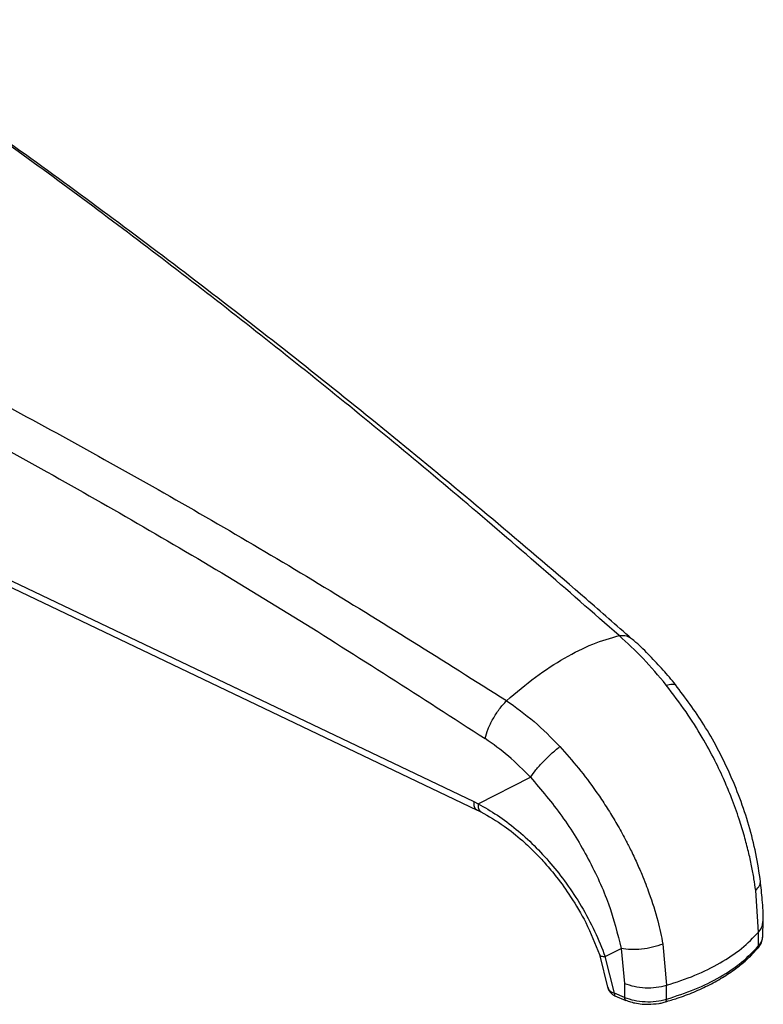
# Model space of a CAD drawing. Header units: millimetres. Extents: x 2502 to 2892, y 1247 to 1516.
# Tile 12 of 21: x 2759 to 2796, y 1337 to 1385. Entities that reach past the tile are written whole.
import ezdxf

# ---------------------------------------------------------------- set-up
doc = ezdxf.new("R2010")
doc.units = ezdxf.units.MM
doc.layers.add('粗实线层', color=7, linetype='Continuous', lineweight=35)

msp = doc.modelspace()

# ---------------------------------------------------------------- linework, layer by layer
at = {"layer": '粗实线层', "color": 7, "linetype": 'Continuous', "lineweight": 25}
for p, q in [((2733.155, 1369.968), (2781.477, 1346.901)), ((2733.266, 1369.59), (2781.649, 1346.495)), ((2781.689, 1346.797), (2784.233, 1348.087)), ((2781.477, 1346.901), (2781.689, 1346.797)), ((2781.631, 1346.503), (2781.823, 1346.408)), ((2795.318, 1340.567), (2795.181, 1342.588)), ((2795.529, 1340.388), (2795.532, 1341.11)), ((2795.318, 1339.894), (2795.318, 1340.567)), ((2787.863, 1339.375), (2788.641, 1339.769)), ((2788.641, 1339.769), (2788.8, 1338.078)), ((2790.67, 1339.984), (2790.847, 1337.986)), ((2787.586, 1339.481), (2787.996, 1337.832)), ((2788.307, 1337.594), (2787.863, 1339.375)), ((2788.8, 1338.078), (2788.797, 1337.396)), ((2790.839, 1337.309), (2790.847, 1337.986)), ((2788.797, 1337.396), (2788.307, 1337.594)), ((2788.336, 1337.47), (2788.873, 1337.253))]:
    msp.add_line(p, q, dxfattribs=at)
for points, knots in [([(2788.543, 1354.965), (2786.011, 1357.18), (2780.937, 1361.619), (2773.288, 1367.892), (2765.604, 1373.882), (2757.892, 1379.581), (2752.756, 1383.099), (2750.183, 1384.861)], [0, 0, 0, 0, 0.1982843, 0.3974251, 0.5974232, 0.7982806, 1, 1, 1, 1]), ([(2789.142, 1354.813), (2788.406, 1355.461), (2786.247, 1357.357), (2782.663, 1360.402), (2778.39, 1363.953), (2774.115, 1367.405), (2769.84, 1370.761), (2765.566, 1374.02), (2761.295, 1377.18), (2757.029, 1380.235), (2753.344, 1382.804), (2751.085, 1384.311), (2750.243, 1384.874)], [0, 0, 0, 0, 0.056821, 0.166416, 0.276057, 0.385742, 0.495464, 0.605219, 0.715005, 0.824818, 0.934654, 1, 1, 1, 1]), ([(2736.562, 1376.998), (2739.709, 1375.569), (2745.99, 1372.715), (2755.372, 1367.982), (2764.685, 1362.934), (2773.924, 1357.576), (2780.025, 1353.728), (2783.07, 1351.807)], [0, 0, 0, 0, 0.2016, 0.402398, 0.602396, 0.801597, 1, 1, 1, 1]), ([(2735.063, 1375.818), (2738.224, 1374.371), (2744.543, 1371.479), (2753.989, 1366.656), (2763.391, 1361.482), (2772.751, 1355.952), (2778.934, 1351.962), (2782.029, 1349.964)], [0, 0, 0, 0, 0.200034, 0.399979, 0.599858, 0.799717, 1, 1, 1, 1]), ([(2783.07, 1351.805), (2783.54, 1352.201), (2784.48, 1352.994), (2785.896, 1353.907), (2787.277, 1354.609), (2788.121, 1354.846), (2788.543, 1354.965)], [0, 0, 0, 0, 0.24992, 0.5, 0.75008, 1, 1, 1, 1]), ([(2790.828, 1352.565), (2790.457, 1353.008), (2789.713, 1353.892), (2788.933, 1354.607), (2788.543, 1354.965)], [0, 0, 0, 0, 0.499924, 1, 1, 1, 1]), ([(2791.313, 1352.535), (2791.302, 1352.549), (2791.098, 1352.814), (2790.673, 1353.303), (2790.031, 1353.993), (2789.516, 1354.501), (2789.213, 1354.757), (2789.142, 1354.817)], [0, 0, 0, 0, 0.015746, 0.302564, 0.600155, 0.905874, 1, 1, 1, 1]), ([(2795.175, 1342.589), (2795.148, 1342.777), (2795.092, 1343.172), (2794.975, 1343.801), (2794.822, 1344.49), (2794.623, 1345.248), (2794.356, 1346.121), (2794.034, 1347.02), (2793.64, 1347.97), (2793.172, 1348.957), (2792.554, 1350.083), (2791.772, 1351.327), (2791.152, 1352.132), (2790.824, 1352.56)], [0, 0, 0, 0, 0.0558382, 0.1168931, 0.1831469, 0.254573, 0.3337772, 0.4321219, 0.5116055, 0.6081779, 0.7217563, 0.8523809, 1, 1, 1, 1]), ([(2795.411, 1343.005), (2795.343, 1343.463), (2795.209, 1344.366), (2794.861, 1345.734), (2794.424, 1347.057), (2793.74, 1348.714), (2792.737, 1350.632), (2791.751, 1351.948), (2791.275, 1352.584)], [0, 0, 0, 0, 0.139194, 0.274303, 0.405292, 0.532256, 0.773916, 1, 1, 1, 1]), ([(2783.07, 1351.805), (2783.522, 1351.483), (2784.425, 1350.84), (2785.248, 1350), (2785.659, 1349.581)], [0, 0, 0, 0, 0.500074, 1, 1, 1, 1]), ([(2784.233, 1348.087), (2783.883, 1348.441), (2783.183, 1349.15), (2782.414, 1349.693), (2782.029, 1349.964)], [0, 0, 0, 0, 0.5, 1, 1, 1, 1]), ([(2785.658, 1349.578), (2785.965, 1349.233), (2786.579, 1348.542), (2787.22, 1347.683), (2787.635, 1347.081), (2787.852, 1346.753), (2788.067, 1346.416), (2788.278, 1346.071), (2788.485, 1345.718), (2788.688, 1345.356), (2788.821, 1345.107), (2788.903, 1344.951), (2788.962, 1344.837), (2789.124, 1344.518), (2789.366, 1344.013), (2789.622, 1343.426), (2789.829, 1342.91), (2790.108, 1342.155), (2790.418, 1341.179), (2790.589, 1340.36), (2790.667, 1339.986)], [0, 0, 0, 0, 0.12525, 0.250536, 0.284811, 0.319598, 0.354898, 0.390714, 0.427049, 0.463906, 0.501293, 0.502476, 0.511346, 0.535599, 0.598636, 0.662442, 0.710398, 0.751676, 0.886527, 1, 1, 1, 1]), ([(2784.233, 1348.087), (2784.757, 1347.472), (2785.805, 1346.243), (2787.084, 1344.126), (2788.1, 1341.93), (2788.461, 1340.488), (2788.641, 1339.769)], [0, 0, 0, 0, 0.249909, 0.500299, 0.750551, 1, 1, 1, 1]), ([(2781.689, 1346.797), (2782.002, 1346.62), (2782.63, 1346.268), (2783.543, 1345.575), (2784.417, 1344.785), (2785.232, 1343.903), (2786.008, 1342.916), (2786.729, 1341.816), (2787.381, 1340.615), (2787.702, 1339.788), (2787.863, 1339.375)], [0, 0, 0, 0, 0.119903, 0.239984, 0.35878, 0.477846, 0.596047, 0.725884, 0.863067, 1, 1, 1, 1]), ([(2781.823, 1346.408), (2782.202, 1346.192), (2782.889, 1345.8), (2783.778, 1345.081), (2784.438, 1344.455), (2784.992, 1343.861), (2785.571, 1343.166), (2786.252, 1342.212), (2787.001, 1340.95), (2787.379, 1339.999), (2787.586, 1339.481)], [0, 0, 0, 0, 0.156776, 0.283666, 0.380278, 0.451062, 0.541655, 0.66348, 0.816371, 1, 1, 1, 1]), ([(2795.531, 1341.086), (2795.531, 1341.093), (2795.545, 1341.427), (2795.509, 1342.086), (2795.435, 1342.753), (2795.401, 1343.065)], [0, 0, 0, 0, 0.010003, 0.537273, 1, 1, 1, 1]), ([(2790.846, 1337.986), (2791.314, 1338.138), (2792.25, 1338.441), (2793.467, 1339.054), (2794.529, 1339.757), (2795.055, 1340.297), (2795.318, 1340.567)], [0, 0, 0, 0, 0.2499891, 0.5, 0.7500109, 1, 1, 1, 1]), ([(2795.27, 1339.78), (2795.292, 1339.803), (2795.39, 1339.901), (2795.495, 1340.109), (2795.515, 1340.301), (2795.524, 1340.395)], [0, 0, 0, 0, 0.135286, 0.576649, 1, 1, 1, 1]), ([(2790.783, 1337.18), (2790.977, 1337.236), (2791.456, 1337.375), (2792.176, 1337.652), (2792.942, 1338.004), (2793.655, 1338.405), (2794.301, 1338.852), (2794.85, 1339.309), (2795.139, 1339.632), (2795.27, 1339.778)], [0, 0, 0, 0, 0.1012659, 0.2509921, 0.4032069, 0.5572323, 0.712688, 0.8694394, 1, 1, 1, 1]), ([(2790.839, 1337.309), (2791.308, 1337.46), (2792.247, 1337.763), (2793.468, 1338.376), (2794.531, 1339.081), (2795.056, 1339.623), (2795.318, 1339.894)], [0, 0, 0, 0, 0.25, 0.5, 0.75, 1, 1, 1, 1]), ([(2788, 1337.859), (2788.002, 1337.841), (2788.011, 1337.772), (2788.084, 1337.66), (2788.206, 1337.537), (2788.315, 1337.483), (2788.368, 1337.457)], [0, 0, 0, 0, 0.1119052, 0.4175659, 0.7151452, 1, 1, 1, 1]), ([(2788.8, 1338.078), (2788.955, 1338.024), (2789.266, 1337.917), (2789.801, 1337.856), (2790.346, 1337.868), (2790.68, 1337.947), (2790.847, 1337.986)], [0, 0, 0, 0, 0.25, 0.5, 0.75, 1, 1, 1, 1]), ([(2788.797, 1337.396), (2788.952, 1337.343), (2789.261, 1337.237), (2789.795, 1337.177), (2790.339, 1337.191), (2790.672, 1337.269), (2790.839, 1337.309)], [0, 0, 0, 0, 0.249999, 0.499999, 0.75, 1, 1, 1, 1]), ([(2788.859, 1337.262), (2788.937, 1337.232), (2789.102, 1337.168), (2789.405, 1337.101), (2789.692, 1337.065), (2789.882, 1337.061), (2789.944, 1337.06)], [0, 0, 0, 0, 0.239451, 0.504217, 0.838001, 1, 1, 1, 1]), ([(2789.944, 1337.06), (2790.124, 1337.069), (2790.375, 1337.082), (2790.653, 1337.136), (2790.751, 1337.168), (2790.785, 1337.179)], [0, 0, 0, 0, 0.619831, 0.868572, 1, 1, 1, 1])]:
    msp.add_open_spline(points, degree=3, knots=knots, dxfattribs=at)
at = {"layer": '粗实线层', "color": 8, "linetype": 'Continuous', "lineweight": 25}
for points, knots in [([(2788.543, 1354.965), (2788.667, 1354.972), (2788.908, 1354.985), (2789.068, 1354.873), (2789.146, 1354.818)], [0, 0, 0, 0, 0.511346, 1, 1, 1, 1]), ([(2790.828, 1352.565), (2790.929, 1352.587), (2791.129, 1352.63), (2791.281, 1352.602), (2791.302, 1352.538), (2791.305, 1352.528)], [0, 0, 0, 0, 0.457441, 0.914881, 1, 1, 1, 1]), ([(2781.477, 1346.901), (2781.476, 1346.858), (2781.475, 1346.773), (2781.498, 1346.664), (2781.54, 1346.578), (2781.585, 1346.525), (2781.621, 1346.511), (2781.632, 1346.507)], [0, 0, 0, 0, 0.226339, 0.452678, 0.679018, 0.905357, 1, 1, 1, 1]), ([(2781.689, 1346.797), (2781.686, 1346.757), (2781.682, 1346.675), (2781.7, 1346.567), (2781.739, 1346.48), (2781.783, 1346.426), (2781.818, 1346.414), (2781.826, 1346.411)], [0, 0, 0, 0, 0.214599, 0.442847, 0.680831, 0.923431, 1, 1, 1, 1]), ([(2795.181, 1342.588), (2795.253, 1342.668), (2795.398, 1342.828), (2795.401, 1342.986), (2795.403, 1343.064)], [0, 0, 0, 0, 0.503642, 1, 1, 1, 1]), ([(2795.318, 1340.567), (2795.39, 1340.663), (2795.514, 1340.83), (2795.516, 1341.011), (2795.517, 1341.087)], [0, 0, 0, 0, 0.579128, 1, 1, 1, 1]), ([(2795.318, 1339.894), (2795.39, 1339.99), (2795.512, 1340.155), (2795.514, 1340.334), (2795.515, 1340.409)], [0, 0, 0, 0, 0.5815765, 1, 1, 1, 1]), ([(2795.271, 1339.778), (2795.281, 1339.787), (2795.312, 1339.815), (2795.316, 1339.862), (2795.318, 1339.894)], [0, 0, 0, 0, 0.31639, 1, 1, 1, 1]), ([(2787.588, 1339.484), (2787.594, 1339.47), (2787.606, 1339.437), (2787.666, 1339.402), (2787.752, 1339.379), (2787.827, 1339.376), (2787.863, 1339.375)], [0, 0, 0, 0, 0.209591, 0.488189, 0.753158, 1, 1, 1, 1]), ([(2787.989, 1337.888), (2787.988, 1337.886), (2787.987, 1337.857), (2788.016, 1337.798), (2788.083, 1337.71), (2788.189, 1337.639), (2788.276, 1337.606), (2788.307, 1337.594)], [0, 0, 0, 0, 0.014632, 0.233866, 0.50649, 0.825681, 1, 1, 1, 1]), ([(2788.307, 1337.594), (2788.309, 1337.565), (2788.315, 1337.507), (2788.341, 1337.463), (2788.364, 1337.461), (2788.367, 1337.461)], [0, 0, 0, 0, 0.457554, 0.915107, 1, 1, 1, 1]), ([(2788.797, 1337.396), (2788.8, 1337.367), (2788.806, 1337.308), (2788.832, 1337.265), (2788.855, 1337.263), (2788.859, 1337.263)], [0, 0, 0, 0, 0.452055, 0.90411, 1, 1, 1, 1]), ([(2790.784, 1337.18), (2790.789, 1337.18), (2790.81, 1337.179), (2790.832, 1337.221), (2790.836, 1337.28), (2790.839, 1337.309)], [0, 0, 0, 0, 0.145225, 0.572613, 1, 1, 1, 1])]:
    msp.add_open_spline(points, degree=3, knots=knots, dxfattribs=at)
at = {"layer": '粗实线层', "color": 7, "linetype": 'Continuous', "lineweight": 25}
for points in [[(2782.03, 1349.964), (2782.072, 1350.118), (2782.157, 1350.424), (2782.402, 1350.92), (2782.709, 1351.402), (2782.949, 1351.672), (2783.07, 1351.807)], [(2784.233, 1348.087), (2784.316, 1348.204), (2784.483, 1348.438), (2784.838, 1348.834), (2785.239, 1349.231), (2785.519, 1349.464), (2785.659, 1349.581)], [(2790.67, 1339.984), (2790.504, 1339.927), (2790.172, 1339.814), (2789.631, 1339.726), (2789.1, 1339.701), (2788.794, 1339.746), (2788.641, 1339.769)]]:
    msp.add_open_spline(points, degree=3, dxfattribs=at)

doc.saveas('drawing.dxf')
